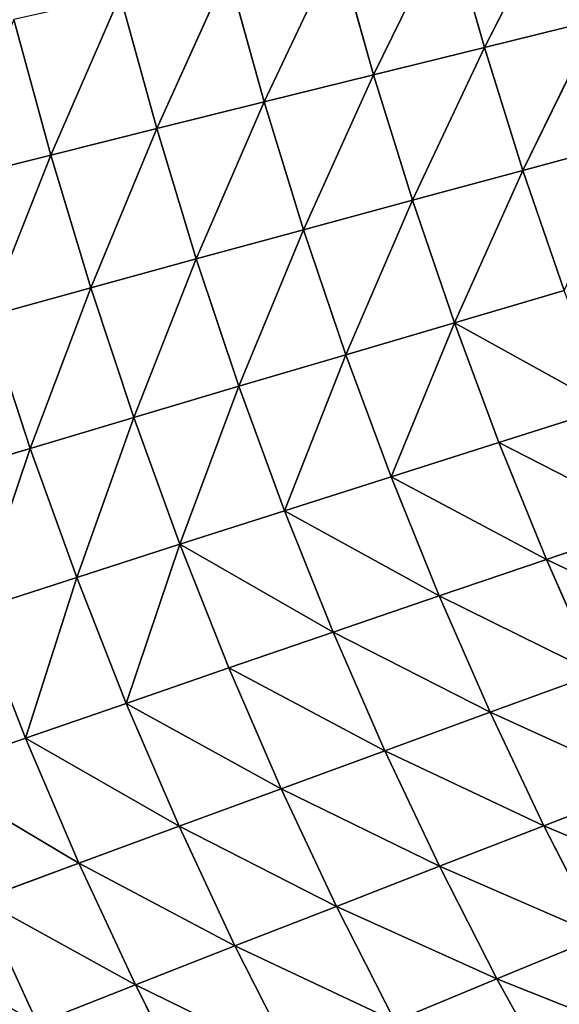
# Model space of a CAD drawing. Extents: x 0 to 500, y 0 to 390.
# Tile 200 of 256: x 63 to 80, y 123 to 154. Entities that reach past the tile are written whole.
import ezdxf

# ---------------------------------------------------------------- set-up
doc = ezdxf.new("R2010")
doc.units = 0
doc.header["$LTSCALE"] = 25.4
doc.layers.get('0').update_dxf_attribs({"linetype": 'CONTINUOUS'})

# ---------------------------------------------------------------- blocks, each defined once
blk = doc.blocks.new('ATLANTA505_-_S_STL')
at = {"color": 0}
for p, q in [((63.228, 55.001, 258.127), (60.126, 57.144, 259.207)), ((63.228, 55.001, 258.127), (60.126, 57.144, 259.207)), ((61.815, 57.135, 263.194), (64.901, 54.989, 262.049)), ((61.815, 57.135, 263.194), (64.901, 54.989, 262.049)), ((61.815, 57.135, 263.194), (63.606, 57.135, 267.081)), ((61.815, 57.135, 263.194), (63.606, 57.135, 267.081)), ((66.674, 54.986, 265.873), (63.606, 57.135, 267.081)), ((66.674, 54.986, 265.873), (63.606, 57.135, 267.081)), ((63.375, 53.034, 249.03), (60.185, 55.053, 249.986)), ((63.375, 53.034, 249.03), (60.185, 55.053, 249.986)), ((64.834, 53.001, 253.079), (61.656, 55.022, 254.106)), ((61.656, 55.022, 254.106), (63.228, 55.001, 258.127)), ((61.656, 55.022, 254.106), (63.228, 55.001, 258.127)), ((63.375, 53.034, 249.03), (61.656, 55.022, 254.106)), ((64.834, 53.001, 253.079), (61.656, 55.022, 254.106)), ((63.375, 53.034, 249.03), (61.656, 55.022, 254.106)), ((66.391, 52.978, 257.032), (63.228, 55.001, 258.127)), ((63.228, 55.001, 258.127), (64.901, 54.989, 262.049)), ((63.228, 55.001, 258.127), (64.901, 54.989, 262.049)), ((64.834, 53.001, 253.079), (63.228, 55.001, 258.127)), ((66.391, 52.978, 257.032), (63.228, 55.001, 258.127)), ((64.834, 53.001, 253.079), (63.228, 55.001, 258.127)), ((64.901, 54.989, 262.049), (68.047, 52.964, 260.888)), ((64.901, 54.989, 262.049), (68.047, 52.964, 260.888)), ((64.901, 54.989, 262.049), (66.674, 54.986, 265.873)), ((64.901, 54.989, 262.049), (66.674, 54.986, 265.873)), ((66.674, 54.986, 265.873), (68.547, 54.992, 269.597)), ((66.674, 54.986, 265.873), (68.547, 54.992, 269.597)), ((69.801, 52.958, 264.647), (66.674, 54.986, 265.873)), ((69.801, 52.958, 264.647), (66.674, 54.986, 265.873)), ((64.02, 51.227, 239.822), (60.754, 53.128, 240.642)), ((64.02, 51.227, 239.822), (60.754, 53.128, 240.642)), ((64.02, 51.227, 239.822), (62.014, 53.076, 244.884)), ((62.014, 53.076, 244.884), (65.273, 51.174, 243.988)), ((64.02, 51.227, 239.822), (62.014, 53.076, 244.884)), ((62.014, 53.076, 244.884), (65.273, 51.174, 243.988)), ((62.014, 53.076, 244.884), (63.375, 53.034, 249.03)), ((62.014, 53.076, 244.884), (63.375, 53.034, 249.03)), ((66.623, 51.13, 248.061), (63.375, 53.034, 249.03)), ((63.375, 53.034, 249.03), (64.834, 53.001, 253.079)), ((63.375, 53.034, 249.03), (64.834, 53.001, 253.079)), ((65.273, 51.174, 243.988), (63.375, 53.034, 249.03)), ((66.623, 51.13, 248.061), (63.375, 53.034, 249.03)), ((65.273, 51.174, 243.988), (63.375, 53.034, 249.03)), ((68.069, 51.096, 252.039), (64.834, 53.001, 253.079)), ((64.834, 53.001, 253.079), (66.391, 52.978, 257.032)), ((64.834, 53.001, 253.079), (66.391, 52.978, 257.032)), ((66.623, 51.13, 248.061), (64.834, 53.001, 253.079)), ((68.069, 51.096, 252.039), (64.834, 53.001, 253.079)), ((66.623, 51.13, 248.061), (64.834, 53.001, 253.079)), ((69.611, 51.071, 255.922), (66.391, 52.978, 257.032)), ((66.391, 52.978, 257.032), (68.047, 52.964, 260.888)), ((66.391, 52.978, 257.032), (68.047, 52.964, 260.888)), ((68.069, 51.096, 252.039), (66.391, 52.978, 257.032)), ((69.611, 51.071, 255.922), (66.391, 52.978, 257.032)), ((68.069, 51.096, 252.039), (66.391, 52.978, 257.032)), ((68.047, 52.964, 260.888), (71.249, 51.055, 259.711)), ((68.047, 52.964, 260.888), (71.249, 51.055, 259.711)), ((68.047, 52.964, 260.888), (69.801, 52.958, 264.647)), ((68.047, 52.964, 260.888), (69.801, 52.958, 264.647)), ((69.801, 52.958, 264.647), (71.653, 52.961, 268.31)), ((69.801, 52.958, 264.647), (71.653, 52.961, 268.31)), ((72.983, 51.047, 263.406), (69.801, 52.958, 264.647)), ((72.983, 51.047, 263.406), (69.801, 52.958, 264.647)), ((62.864, 51.289, 235.561), (64.02, 51.227, 239.822)), ((62.864, 51.289, 235.561), (64.02, 51.227, 239.822)), ((67.344, 49.435, 238.991), (64.02, 51.227, 239.822)), ((64.02, 51.227, 239.822), (65.273, 51.174, 243.988)), ((64.02, 51.227, 239.822), (65.273, 51.174, 243.988)), ((66.194, 49.498, 234.809), (64.02, 51.227, 239.822)), ((67.344, 49.435, 238.991), (64.02, 51.227, 239.822)), ((66.194, 49.498, 234.809), (64.02, 51.227, 239.822)), ((67.344, 49.435, 238.991), (65.273, 51.174, 243.988)), ((65.273, 51.174, 243.988), (68.588, 49.382, 243.082)), ((67.344, 49.435, 238.991), (65.273, 51.174, 243.988)), ((65.273, 51.174, 243.988), (68.588, 49.382, 243.082)), ((65.273, 51.174, 243.988), (66.623, 51.13, 248.061)), ((65.273, 51.174, 243.988), (66.623, 51.13, 248.061)), ((69.926, 49.338, 247.08), (66.623, 51.13, 248.061)), ((66.623, 51.13, 248.061), (68.069, 51.096, 252.039)), ((66.623, 51.13, 248.061), (68.069, 51.096, 252.039)), ((68.588, 49.382, 243.082), (66.623, 51.13, 248.061)), ((69.926, 49.338, 247.08), (66.623, 51.13, 248.061)), ((68.588, 49.382, 243.082), (66.623, 51.13, 248.061)), ((71.358, 49.302, 250.986), (68.069, 51.096, 252.039)), ((68.069, 51.096, 252.039), (69.611, 51.071, 255.922)), ((68.069, 51.096, 252.039), (69.611, 51.071, 255.922)), ((69.926, 49.338, 247.08), (68.069, 51.096, 252.039)), ((71.358, 49.302, 250.986), (68.069, 51.096, 252.039)), ((69.926, 49.338, 247.08), (68.069, 51.096, 252.039)), ((72.883, 49.276, 254.799), (69.611, 51.071, 255.922)), ((69.611, 51.071, 255.922), (71.249, 51.055, 259.711)), ((69.611, 51.071, 255.922), (71.249, 51.055, 259.711)), ((72.883, 49.276, 254.799), (69.611, 51.071, 255.922)), ((71.249, 51.055, 259.711), (74.502, 49.258, 258.52)), ((71.249, 51.055, 259.711), (74.502, 49.258, 258.52)), ((71.249, 51.055, 259.711), (72.983, 51.047, 263.406)), ((71.249, 51.055, 259.711), (72.983, 51.047, 263.406)), ((72.983, 51.047, 263.406), (74.812, 51.048, 267.005)), ((72.983, 51.047, 263.406), (74.812, 51.048, 267.005)), ((76.214, 49.249, 262.148), (72.983, 51.047, 263.406)), ((76.214, 49.249, 262.148), (72.983, 51.047, 263.406)), ((78.019, 49.248, 265.683), (74.812, 51.048, 267.005)), ((78.019, 49.248, 265.683), (74.812, 51.048, 267.005)), ((66.194, 49.498, 234.809), (67.344, 49.435, 238.991)), ((66.194, 49.498, 234.809), (67.344, 49.435, 238.991)), ((70.721, 47.749, 238.152), (67.344, 49.435, 238.991)), ((67.344, 49.435, 238.991), (68.588, 49.382, 243.082)), ((67.344, 49.435, 238.991), (68.588, 49.382, 243.082)), ((69.58, 47.811, 234.048), (67.344, 49.435, 238.991)), ((70.721, 47.749, 238.152), (67.344, 49.435, 238.991)), ((69.58, 47.811, 234.048), (67.344, 49.435, 238.991)), ((70.721, 47.749, 238.152), (68.588, 49.382, 243.082)), ((68.588, 49.382, 243.082), (71.955, 47.695, 242.165)), ((70.721, 47.749, 238.152), (68.588, 49.382, 243.082)), ((68.588, 49.382, 243.082), (71.955, 47.695, 242.165)), ((68.588, 49.382, 243.082), (69.926, 49.338, 247.08)), ((68.588, 49.382, 243.082), (69.926, 49.338, 247.08)), ((73.28, 47.651, 246.088), (69.926, 49.338, 247.08)), ((69.926, 49.338, 247.08), (71.358, 49.302, 250.986)), ((69.926, 49.338, 247.08), (71.358, 49.302, 250.986)), ((71.955, 47.695, 242.165), (69.926, 49.338, 247.08)), ((73.28, 47.651, 246.088), (69.926, 49.338, 247.08)), ((71.955, 47.695, 242.165), (69.926, 49.338, 247.08)), ((74.697, 47.615, 249.92), (71.358, 49.302, 250.986)), ((71.358, 49.302, 250.986), (72.883, 49.276, 254.799)), ((71.358, 49.302, 250.986), (72.883, 49.276, 254.799)), ((73.28, 47.651, 246.088), (71.358, 49.302, 250.986)), ((74.697, 47.615, 249.92), (71.358, 49.302, 250.986)), ((73.28, 47.651, 246.088), (71.358, 49.302, 250.986)), ((76.205, 47.588, 253.662), (72.883, 49.276, 254.799)), ((72.883, 49.276, 254.799), (74.502, 49.258, 258.52)), ((72.883, 49.276, 254.799), (74.502, 49.258, 258.52)), ((76.205, 47.588, 253.662), (72.883, 49.276, 254.799)), ((74.502, 49.258, 258.52), (77.804, 47.569, 257.314)), ((74.502, 49.258, 258.52), (77.804, 47.569, 257.314)), ((74.502, 49.258, 258.52), (76.214, 49.249, 262.148)), ((74.502, 49.258, 258.52), (76.214, 49.249, 262.148)), ((79.493, 47.558, 260.874), (76.214, 49.249, 262.148)), ((76.214, 49.249, 262.148), (78.019, 49.248, 265.683)), ((76.214, 49.249, 262.148), (78.019, 49.248, 265.683)), ((79.493, 47.558, 260.874), (76.214, 49.249, 262.148)), ((78.019, 49.248, 265.683), (79.917, 49.255, 269.125)), ((78.019, 49.248, 265.683), (79.917, 49.255, 269.125)), ((81.273, 47.555, 264.344), (78.019, 49.248, 265.683)), ((81.273, 47.555, 264.344), (78.019, 49.248, 265.683)), ((69.58, 47.811, 234.048), (70.721, 47.749, 238.152)), ((69.58, 47.811, 234.048), (70.721, 47.749, 238.152)), ((74.15, 46.163, 237.303), (70.721, 47.749, 238.152)), ((70.721, 47.749, 238.152), (71.955, 47.695, 242.165)), ((70.721, 47.749, 238.152), (71.955, 47.695, 242.165)), ((73.018, 46.224, 233.28), (70.721, 47.749, 238.152)), ((74.15, 46.163, 237.303), (70.721, 47.749, 238.152)), ((73.018, 46.224, 233.28), (70.721, 47.749, 238.152)), ((74.15, 46.163, 237.303), (71.955, 47.695, 242.165)), ((71.955, 47.695, 242.165), (75.372, 46.11, 241.238)), ((74.15, 46.163, 237.303), (71.955, 47.695, 242.165)), ((71.955, 47.695, 242.165), (75.372, 46.11, 241.238)), ((71.955, 47.695, 242.165), (73.28, 47.651, 246.088)), ((71.955, 47.695, 242.165), (73.28, 47.651, 246.088)), ((76.684, 46.065, 245.085), (73.28, 47.651, 246.088)), ((73.28, 47.651, 246.088), (74.697, 47.615, 249.92)), ((73.28, 47.651, 246.088), (74.697, 47.615, 249.92)), ((75.372, 46.11, 241.238), (73.28, 47.651, 246.088)), ((76.684, 46.065, 245.085), (73.28, 47.651, 246.088)), ((75.372, 46.11, 241.238), (73.28, 47.651, 246.088)), ((78.084, 46.029, 248.843), (74.697, 47.615, 249.92)), ((74.697, 47.615, 249.92), (76.205, 47.588, 253.662)), ((74.697, 47.615, 249.92), (76.205, 47.588, 253.662)), ((76.684, 46.065, 245.085), (74.697, 47.615, 249.92)), ((78.084, 46.029, 248.843), (74.697, 47.615, 249.92)), ((76.684, 46.065, 245.085), (74.697, 47.615, 249.92)), ((79.573, 46.002, 252.513), (76.205, 47.588, 253.662)), ((76.205, 47.588, 253.662), (77.804, 47.569, 257.314)), ((76.205, 47.588, 253.662), (77.804, 47.569, 257.314)), ((79.573, 46.002, 252.513), (76.205, 47.588, 253.662)), ((77.804, 47.569, 257.314), (81.15, 45.982, 256.094)), ((77.804, 47.569, 257.314), (81.15, 45.982, 256.094)), ((77.804, 47.569, 257.314), (79.493, 47.558, 260.874)), ((77.804, 47.569, 257.314), (79.493, 47.558, 260.874)), ((82.816, 45.97, 259.586), (79.493, 47.558, 260.874)), ((79.493, 47.558, 260.874), (81.273, 47.555, 264.344)), ((79.493, 47.558, 260.874), (81.273, 47.555, 264.344)), ((82.816, 45.97, 259.586), (79.493, 47.558, 260.874)), ((73.018, 46.224, 233.28), (74.15, 46.163, 237.303)), ((73.018, 46.224, 233.28), (74.15, 46.163, 237.303)), ((77.627, 44.672, 236.446), (74.15, 46.163, 237.303)), ((74.15, 46.163, 237.303), (75.372, 46.11, 241.238)), ((74.15, 46.163, 237.303), (75.372, 46.11, 241.238)), ((76.505, 44.732, 232.504), (74.15, 46.163, 237.303)), ((77.627, 44.672, 236.446), (74.15, 46.163, 237.303)), ((76.505, 44.732, 232.504), (74.15, 46.163, 237.303)), ((77.627, 44.672, 236.446), (75.372, 46.11, 241.238)), ((75.372, 46.11, 241.238), (78.836, 44.62, 240.302)), ((77.627, 44.672, 236.446), (75.372, 46.11, 241.238)), ((75.372, 46.11, 241.238), (78.836, 44.62, 240.302)), ((75.372, 46.11, 241.238), (76.684, 46.065, 245.085)), ((75.372, 46.11, 241.238), (76.684, 46.065, 245.085)), ((80.132, 44.577, 244.072), (76.684, 46.065, 245.085)), ((76.684, 46.065, 245.085), (78.084, 46.029, 248.843)), ((76.684, 46.065, 245.085), (78.084, 46.029, 248.843)), ((78.836, 44.62, 240.302), (76.684, 46.065, 245.085)), ((80.132, 44.577, 244.072), (76.684, 46.065, 245.085)), ((78.836, 44.62, 240.302), (76.684, 46.065, 245.085)), ((81.515, 44.541, 247.755), (78.084, 46.029, 248.843)), ((78.084, 46.029, 248.843), (79.573, 46.002, 252.513)), ((78.084, 46.029, 248.843), (79.573, 46.002, 252.513)), ((81.515, 44.541, 247.755), (78.084, 46.029, 248.843)), ((82.983, 44.513, 251.351), (79.573, 46.002, 252.513)), ((79.573, 46.002, 252.513), (81.15, 45.982, 256.094)), ((79.573, 46.002, 252.513), (81.15, 45.982, 256.094)), ((82.983, 44.513, 251.351), (79.573, 46.002, 252.513)), ((76.505, 44.732, 232.504), (77.627, 44.672, 236.446)), ((76.505, 44.732, 232.504), (77.627, 44.672, 236.446)), ((81.15, 43.273, 235.58), (77.627, 44.672, 236.446)), ((77.627, 44.672, 236.446), (78.836, 44.62, 240.302)), ((77.627, 44.672, 236.446), (78.836, 44.62, 240.302)), ((80.039, 43.331, 231.72), (77.627, 44.672, 236.446)), ((81.15, 43.273, 235.58), (77.627, 44.672, 236.446)), ((80.039, 43.331, 231.72), (77.627, 44.672, 236.446)), ((81.15, 43.273, 235.58), (78.836, 44.62, 240.302)), ((78.836, 44.62, 240.302), (82.345, 43.222, 239.356)), ((81.15, 43.273, 235.58), (78.836, 44.62, 240.302)), ((78.836, 44.62, 240.302), (82.345, 43.222, 239.356)), ((78.836, 44.62, 240.302), (80.132, 44.577, 244.072)), ((78.836, 44.62, 240.302), (80.132, 44.577, 244.072))]:
    blk.add_line(p, q, dxfattribs=at)
mesh = blk.add_polyface(dxfattribs=at)
corners = [(58.794, 59.404, 264.323), (63.606, 57.135, 267.081), (61.815, 57.135, 263.194), (60.603, 59.407, 268.271)]
mesh.append_faces([[corners[k] for k in face] for face in [(0, 1, 2), (1, 0, 3)]], dxfattribs={"vtx0": -1, "color": 0})
mesh = blk.add_polyface(dxfattribs=at)
corners = [(60.126, 57.144, 259.207), (64.901, 54.989, 262.049), (63.228, 55.001, 258.127), (61.815, 57.135, 263.194)]
mesh.append_faces([[corners[k] for k in face] for face in [(0, 1, 2), (1, 0, 3)]], dxfattribs={"vtx0": -1, "color": 0})
mesh = blk.add_polyface(dxfattribs=at)
corners = [(60.126, 57.144, 259.207), (63.228, 55.001, 258.127), (61.656, 55.022, 254.106)]
mesh.append_faces([[corners[k] for k in face] for face in [(0, 1, 2)]], dxfattribs={"color": 0})
mesh = blk.add_polyface(dxfattribs=at)
corners = [(61.815, 57.135, 263.194), (66.674, 54.986, 265.873), (64.901, 54.989, 262.049), (63.606, 57.135, 267.081)]
mesh.append_faces([[corners[k] for k in face] for face in [(0, 1, 2), (1, 0, 3)]], dxfattribs={"vtx0": -1, "color": 0})
mesh = blk.add_polyface(dxfattribs=at)
corners = [(63.606, 57.135, 267.081), (68.547, 54.992, 269.597), (66.674, 54.986, 265.873), (65.5, 57.143, 270.866)]
mesh.append_faces([[corners[k] for k in face] for face in [(0, 1, 2), (1, 0, 3)]], dxfattribs={"vtx0": -1, "color": 0})
mesh = blk.add_polyface(dxfattribs=at)
corners = [(61.656, 55.022, 254.106), (63.375, 53.034, 249.03), (60.185, 55.053, 249.986)]
mesh.append_faces([[corners[k] for k in face] for face in [(0, 1, 2)]], dxfattribs={"color": 0})
mesh = blk.add_polyface(dxfattribs=at)
corners = [(60.185, 55.053, 249.986), (63.375, 53.034, 249.03), (62.014, 53.076, 244.884)]
mesh.append_faces([[corners[k] for k in face] for face in [(0, 1, 2)]], dxfattribs={"color": 0})
mesh = blk.add_polyface(dxfattribs=at)
corners = [(63.228, 55.001, 258.127), (64.834, 53.001, 253.079), (61.656, 55.022, 254.106)]
mesh.append_faces([[corners[k] for k in face] for face in [(0, 1, 2)]], dxfattribs={"color": 0})
mesh = blk.add_polyface(dxfattribs=at)
corners = [(61.656, 55.022, 254.106), (64.834, 53.001, 253.079), (63.375, 53.034, 249.03)]
mesh.append_faces([[corners[k] for k in face] for face in [(0, 1, 2)]], dxfattribs={"color": 0})
mesh = blk.add_polyface(dxfattribs=at)
corners = [(63.228, 55.001, 258.127), (68.047, 52.964, 260.888), (66.391, 52.978, 257.032), (64.901, 54.989, 262.049)]
mesh.append_faces([[corners[k] for k in face] for face in [(0, 1, 2), (1, 0, 3)]], dxfattribs={"vtx0": -1, "color": 0})
mesh = blk.add_polyface(dxfattribs=at)
corners = [(63.228, 55.001, 258.127), (66.391, 52.978, 257.032), (64.834, 53.001, 253.079)]
mesh.append_faces([[corners[k] for k in face] for face in [(0, 1, 2)]], dxfattribs={"color": 0})
mesh = blk.add_polyface(dxfattribs=at)
corners = [(64.901, 54.989, 262.049), (69.801, 52.958, 264.647), (68.047, 52.964, 260.888), (66.674, 54.986, 265.873)]
mesh.append_faces([[corners[k] for k in face] for face in [(0, 1, 2), (1, 0, 3)]], dxfattribs={"vtx0": -1, "color": 0})
mesh = blk.add_polyface(dxfattribs=at)
corners = [(66.674, 54.986, 265.873), (71.653, 52.961, 268.31), (69.801, 52.958, 264.647), (68.547, 54.992, 269.597)]
mesh.append_faces([[corners[k] for k in face] for face in [(0, 1, 2), (1, 0, 3)]], dxfattribs={"vtx0": -1, "color": 0})
mesh = blk.add_polyface(dxfattribs=at)
corners = [(62.014, 53.076, 244.884), (64.02, 51.227, 239.822), (60.754, 53.128, 240.642)]
mesh.append_faces([[corners[k] for k in face] for face in [(0, 1, 2)]], dxfattribs={"color": 0})
mesh = blk.add_polyface(dxfattribs=at)
corners = [(60.754, 53.128, 240.642), (64.02, 51.227, 239.822), (62.864, 51.289, 235.561)]
mesh.append_faces([[corners[k] for k in face] for face in [(0, 1, 2)]], dxfattribs={"color": 0})
mesh = blk.add_polyface(dxfattribs=at)
corners = [(62.014, 53.076, 244.884), (65.273, 51.174, 243.988), (64.02, 51.227, 239.822)]
mesh.append_faces([[corners[k] for k in face] for face in [(0, 1, 2)]], dxfattribs={"color": 0})
mesh = blk.add_polyface(dxfattribs=at)
corners = [(63.375, 53.034, 249.03), (65.273, 51.174, 243.988), (62.014, 53.076, 244.884)]
mesh.append_faces([[corners[k] for k in face] for face in [(0, 1, 2)]], dxfattribs={"color": 0})
mesh = blk.add_polyface(dxfattribs=at)
corners = [(64.834, 53.001, 253.079), (66.623, 51.13, 248.061), (63.375, 53.034, 249.03)]
mesh.append_faces([[corners[k] for k in face] for face in [(0, 1, 2)]], dxfattribs={"color": 0})
mesh = blk.add_polyface(dxfattribs=at)
corners = [(63.375, 53.034, 249.03), (66.623, 51.13, 248.061), (65.273, 51.174, 243.988)]
mesh.append_faces([[corners[k] for k in face] for face in [(0, 1, 2)]], dxfattribs={"color": 0})
mesh = blk.add_polyface(dxfattribs=at)
corners = [(66.391, 52.978, 257.032), (68.069, 51.096, 252.039), (64.834, 53.001, 253.079)]
mesh.append_faces([[corners[k] for k in face] for face in [(0, 1, 2)]], dxfattribs={"color": 0})
mesh = blk.add_polyface(dxfattribs=at)
corners = [(64.834, 53.001, 253.079), (68.069, 51.096, 252.039), (66.623, 51.13, 248.061)]
mesh.append_faces([[corners[k] for k in face] for face in [(0, 1, 2)]], dxfattribs={"color": 0})
mesh = blk.add_polyface(dxfattribs=at)
corners = [(66.391, 52.978, 257.032), (71.249, 51.055, 259.711), (69.611, 51.071, 255.922), (68.047, 52.964, 260.888)]
mesh.append_faces([[corners[k] for k in face] for face in [(0, 1, 2), (1, 0, 3)]], dxfattribs={"vtx0": -1, "color": 0})
mesh = blk.add_polyface(dxfattribs=at)
corners = [(66.391, 52.978, 257.032), (69.611, 51.071, 255.922), (68.069, 51.096, 252.039)]
mesh.append_faces([[corners[k] for k in face] for face in [(0, 1, 2)]], dxfattribs={"color": 0})
mesh = blk.add_polyface(dxfattribs=at)
corners = [(68.047, 52.964, 260.888), (72.983, 51.047, 263.406), (71.249, 51.055, 259.711), (69.801, 52.958, 264.647)]
mesh.append_faces([[corners[k] for k in face] for face in [(0, 1, 2), (1, 0, 3)]], dxfattribs={"vtx0": -1, "color": 0})
mesh = blk.add_polyface(dxfattribs=at)
corners = [(69.801, 52.958, 264.647), (74.812, 51.048, 267.005), (72.983, 51.047, 263.406), (71.653, 52.961, 268.31)]
mesh.append_faces([[corners[k] for k in face] for face in [(0, 1, 2), (1, 0, 3)]], dxfattribs={"vtx0": -1, "color": 0})
mesh = blk.add_polyface(dxfattribs=at)
corners = [(64.02, 51.227, 239.822), (66.194, 49.498, 234.809), (62.864, 51.289, 235.561)]
mesh.append_faces([[corners[k] for k in face] for face in [(0, 1, 2)]], dxfattribs={"color": 0})
mesh = blk.add_polyface(dxfattribs=at)
corners = [(65.273, 51.174, 243.988), (67.344, 49.435, 238.991), (64.02, 51.227, 239.822)]
mesh.append_faces([[corners[k] for k in face] for face in [(0, 1, 2)]], dxfattribs={"color": 0})
mesh = blk.add_polyface(dxfattribs=at)
corners = [(64.02, 51.227, 239.822), (67.344, 49.435, 238.991), (66.194, 49.498, 234.809)]
mesh.append_faces([[corners[k] for k in face] for face in [(0, 1, 2)]], dxfattribs={"color": 0})
mesh = blk.add_polyface(dxfattribs=at)
corners = [(65.273, 51.174, 243.988), (68.588, 49.382, 243.082), (67.344, 49.435, 238.991)]
mesh.append_faces([[corners[k] for k in face] for face in [(0, 1, 2)]], dxfattribs={"color": 0})
mesh = blk.add_polyface(dxfattribs=at)
corners = [(66.623, 51.13, 248.061), (68.588, 49.382, 243.082), (65.273, 51.174, 243.988)]
mesh.append_faces([[corners[k] for k in face] for face in [(0, 1, 2)]], dxfattribs={"color": 0})
mesh = blk.add_polyface(dxfattribs=at)
corners = [(68.069, 51.096, 252.039), (69.926, 49.338, 247.08), (66.623, 51.13, 248.061)]
mesh.append_faces([[corners[k] for k in face] for face in [(0, 1, 2)]], dxfattribs={"color": 0})
mesh = blk.add_polyface(dxfattribs=at)
corners = [(66.623, 51.13, 248.061), (69.926, 49.338, 247.08), (68.588, 49.382, 243.082)]
mesh.append_faces([[corners[k] for k in face] for face in [(0, 1, 2)]], dxfattribs={"color": 0})
mesh = blk.add_polyface(dxfattribs=at)
corners = [(68.069, 51.096, 252.039), (72.883, 49.276, 254.799), (71.358, 49.302, 250.986), (69.611, 51.071, 255.922)]
mesh.append_faces([[corners[k] for k in face] for face in [(0, 1, 2), (1, 0, 3)]], dxfattribs={"vtx0": -1, "color": 0})
mesh = blk.add_polyface(dxfattribs=at)
corners = [(68.069, 51.096, 252.039), (71.358, 49.302, 250.986), (69.926, 49.338, 247.08)]
mesh.append_faces([[corners[k] for k in face] for face in [(0, 1, 2)]], dxfattribs={"color": 0})
mesh = blk.add_polyface(dxfattribs=at)
corners = [(69.611, 51.071, 255.922), (74.502, 49.258, 258.52), (72.883, 49.276, 254.799), (71.249, 51.055, 259.711)]
mesh.append_faces([[corners[k] for k in face] for face in [(0, 1, 2), (1, 0, 3)]], dxfattribs={"vtx0": -1, "color": 0})
mesh = blk.add_polyface(dxfattribs=at)
corners = [(71.249, 51.055, 259.711), (76.214, 49.249, 262.148), (74.502, 49.258, 258.52), (72.983, 51.047, 263.406)]
mesh.append_faces([[corners[k] for k in face] for face in [(0, 1, 2), (1, 0, 3)]], dxfattribs={"vtx0": -1, "color": 0})
mesh = blk.add_polyface(dxfattribs=at)
corners = [(72.983, 51.047, 263.406), (78.019, 49.248, 265.683), (76.214, 49.249, 262.148), (74.812, 51.048, 267.005)]
mesh.append_faces([[corners[k] for k in face] for face in [(0, 1, 2), (1, 0, 3)]], dxfattribs={"vtx0": -1, "color": 0})
mesh = blk.add_polyface(dxfattribs=at)
corners = [(74.812, 51.048, 267.005), (79.917, 49.255, 269.125), (78.019, 49.248, 265.683), (76.735, 51.057, 270.51)]
mesh.append_faces([[corners[k] for k in face] for face in [(0, 1, 2), (1, 0, 3)]], dxfattribs={"vtx0": -1, "color": 0})
mesh = blk.add_polyface(dxfattribs=at)
corners = [(67.344, 49.435, 238.991), (69.58, 47.811, 234.048), (66.194, 49.498, 234.809)]
mesh.append_faces([[corners[k] for k in face] for face in [(0, 1, 2)]], dxfattribs={"color": 0})
mesh = blk.add_polyface(dxfattribs=at)
corners = [(68.588, 49.382, 243.082), (70.721, 47.749, 238.152), (67.344, 49.435, 238.991)]
mesh.append_faces([[corners[k] for k in face] for face in [(0, 1, 2)]], dxfattribs={"color": 0})
mesh = blk.add_polyface(dxfattribs=at)
corners = [(67.344, 49.435, 238.991), (70.721, 47.749, 238.152), (69.58, 47.811, 234.048)]
mesh.append_faces([[corners[k] for k in face] for face in [(0, 1, 2)]], dxfattribs={"color": 0})
mesh = blk.add_polyface(dxfattribs=at)
corners = [(68.588, 49.382, 243.082), (71.955, 47.695, 242.165), (70.721, 47.749, 238.152)]
mesh.append_faces([[corners[k] for k in face] for face in [(0, 1, 2)]], dxfattribs={"color": 0})
mesh = blk.add_polyface(dxfattribs=at)
corners = [(69.926, 49.338, 247.08), (71.955, 47.695, 242.165), (68.588, 49.382, 243.082)]
mesh.append_faces([[corners[k] for k in face] for face in [(0, 1, 2)]], dxfattribs={"color": 0})
mesh = blk.add_polyface(dxfattribs=at)
corners = [(71.358, 49.302, 250.986), (73.28, 47.651, 246.088), (69.926, 49.338, 247.08)]
mesh.append_faces([[corners[k] for k in face] for face in [(0, 1, 2)]], dxfattribs={"color": 0})
mesh = blk.add_polyface(dxfattribs=at)
corners = [(69.926, 49.338, 247.08), (73.28, 47.651, 246.088), (71.955, 47.695, 242.165)]
mesh.append_faces([[corners[k] for k in face] for face in [(0, 1, 2)]], dxfattribs={"color": 0})
mesh = blk.add_polyface(dxfattribs=at)
corners = [(71.358, 49.302, 250.986), (76.205, 47.588, 253.662), (74.697, 47.615, 249.92), (72.883, 49.276, 254.799)]
mesh.append_faces([[corners[k] for k in face] for face in [(0, 1, 2), (1, 0, 3)]], dxfattribs={"vtx0": -1, "color": 0})
mesh = blk.add_polyface(dxfattribs=at)
corners = [(71.358, 49.302, 250.986), (74.697, 47.615, 249.92), (73.28, 47.651, 246.088)]
mesh.append_faces([[corners[k] for k in face] for face in [(0, 1, 2)]], dxfattribs={"color": 0})
mesh = blk.add_polyface(dxfattribs=at)
corners = [(72.883, 49.276, 254.799), (77.804, 47.569, 257.314), (76.205, 47.588, 253.662), (74.502, 49.258, 258.52)]
mesh.append_faces([[corners[k] for k in face] for face in [(0, 1, 2), (1, 0, 3)]], dxfattribs={"vtx0": -1, "color": 0})
mesh = blk.add_polyface(dxfattribs=at)
corners = [(74.502, 49.258, 258.52), (79.493, 47.558, 260.874), (77.804, 47.569, 257.314), (76.214, 49.249, 262.148)]
mesh.append_faces([[corners[k] for k in face] for face in [(0, 1, 2), (1, 0, 3)]], dxfattribs={"vtx0": -1, "color": 0})
mesh = blk.add_polyface(dxfattribs=at)
corners = [(76.214, 49.249, 262.148), (81.273, 47.555, 264.344), (79.493, 47.558, 260.874), (78.019, 49.248, 265.683)]
mesh.append_faces([[corners[k] for k in face] for face in [(0, 1, 2), (1, 0, 3)]], dxfattribs={"vtx0": -1, "color": 0})
mesh = blk.add_polyface(dxfattribs=at)
corners = [(78.019, 49.248, 265.683), (83.143, 47.56, 267.723), (81.273, 47.555, 264.344), (79.917, 49.255, 269.125)]
mesh.append_faces([[corners[k] for k in face] for face in [(0, 1, 2), (1, 0, 3)]], dxfattribs={"vtx0": -1, "color": 0})
mesh = blk.add_polyface(dxfattribs=at)
corners = [(70.721, 47.749, 238.152), (73.018, 46.224, 233.28), (69.58, 47.811, 234.048)]
mesh.append_faces([[corners[k] for k in face] for face in [(0, 1, 2)]], dxfattribs={"color": 0})
mesh = blk.add_polyface(dxfattribs=at)
corners = [(71.955, 47.695, 242.165), (74.15, 46.163, 237.303), (70.721, 47.749, 238.152)]
mesh.append_faces([[corners[k] for k in face] for face in [(0, 1, 2)]], dxfattribs={"color": 0})
mesh = blk.add_polyface(dxfattribs=at)
corners = [(70.721, 47.749, 238.152), (74.15, 46.163, 237.303), (73.018, 46.224, 233.28)]
mesh.append_faces([[corners[k] for k in face] for face in [(0, 1, 2)]], dxfattribs={"color": 0})
mesh = blk.add_polyface(dxfattribs=at)
corners = [(71.955, 47.695, 242.165), (75.372, 46.11, 241.238), (74.15, 46.163, 237.303)]
mesh.append_faces([[corners[k] for k in face] for face in [(0, 1, 2)]], dxfattribs={"color": 0})
mesh = blk.add_polyface(dxfattribs=at)
corners = [(73.28, 47.651, 246.088), (75.372, 46.11, 241.238), (71.955, 47.695, 242.165)]
mesh.append_faces([[corners[k] for k in face] for face in [(0, 1, 2)]], dxfattribs={"color": 0})
mesh = blk.add_polyface(dxfattribs=at)
corners = [(74.697, 47.615, 249.92), (76.684, 46.065, 245.085), (73.28, 47.651, 246.088)]
mesh.append_faces([[corners[k] for k in face] for face in [(0, 1, 2)]], dxfattribs={"color": 0})
mesh = blk.add_polyface(dxfattribs=at)
corners = [(73.28, 47.651, 246.088), (76.684, 46.065, 245.085), (75.372, 46.11, 241.238)]
mesh.append_faces([[corners[k] for k in face] for face in [(0, 1, 2)]], dxfattribs={"color": 0})
mesh = blk.add_polyface(dxfattribs=at)
corners = [(74.697, 47.615, 249.92), (79.573, 46.002, 252.513), (78.084, 46.029, 248.843), (76.205, 47.588, 253.662)]
mesh.append_faces([[corners[k] for k in face] for face in [(0, 1, 2), (1, 0, 3)]], dxfattribs={"vtx0": -1, "color": 0})
mesh = blk.add_polyface(dxfattribs=at)
corners = [(74.697, 47.615, 249.92), (78.084, 46.029, 248.843), (76.684, 46.065, 245.085)]
mesh.append_faces([[corners[k] for k in face] for face in [(0, 1, 2)]], dxfattribs={"color": 0})
mesh = blk.add_polyface(dxfattribs=at)
corners = [(76.205, 47.588, 253.662), (81.15, 45.982, 256.094), (79.573, 46.002, 252.513), (77.804, 47.569, 257.314)]
mesh.append_faces([[corners[k] for k in face] for face in [(0, 1, 2), (1, 0, 3)]], dxfattribs={"vtx0": -1, "color": 0})
mesh = blk.add_polyface(dxfattribs=at)
corners = [(77.804, 47.569, 257.314), (82.816, 45.97, 259.586), (81.15, 45.982, 256.094), (79.493, 47.558, 260.874)]
mesh.append_faces([[corners[k] for k in face] for face in [(0, 1, 2), (1, 0, 3)]], dxfattribs={"vtx0": -1, "color": 0})
mesh = blk.add_polyface(dxfattribs=at)
corners = [(79.493, 47.558, 260.874), (84.569, 45.966, 262.99), (82.816, 45.97, 259.586), (81.273, 47.555, 264.344)]
mesh.append_faces([[corners[k] for k in face] for face in [(0, 1, 2), (1, 0, 3)]], dxfattribs={"vtx0": -1, "color": 0})
mesh = blk.add_polyface(dxfattribs=at)
corners = [(74.15, 46.163, 237.303), (76.505, 44.732, 232.504), (73.018, 46.224, 233.28)]
mesh.append_faces([[corners[k] for k in face] for face in [(0, 1, 2)]], dxfattribs={"color": 0})
mesh = blk.add_polyface(dxfattribs=at)
corners = [(75.372, 46.11, 241.238), (77.627, 44.672, 236.446), (74.15, 46.163, 237.303)]
mesh.append_faces([[corners[k] for k in face] for face in [(0, 1, 2)]], dxfattribs={"color": 0})
mesh = blk.add_polyface(dxfattribs=at)
corners = [(74.15, 46.163, 237.303), (77.627, 44.672, 236.446), (76.505, 44.732, 232.504)]
mesh.append_faces([[corners[k] for k in face] for face in [(0, 1, 2)]], dxfattribs={"color": 0})
mesh = blk.add_polyface(dxfattribs=at)
corners = [(75.372, 46.11, 241.238), (78.836, 44.62, 240.302), (77.627, 44.672, 236.446)]
mesh.append_faces([[corners[k] for k in face] for face in [(0, 1, 2)]], dxfattribs={"color": 0})
mesh = blk.add_polyface(dxfattribs=at)
corners = [(76.684, 46.065, 245.085), (78.836, 44.62, 240.302), (75.372, 46.11, 241.238)]
mesh.append_faces([[corners[k] for k in face] for face in [(0, 1, 2)]], dxfattribs={"color": 0})
mesh = blk.add_polyface(dxfattribs=at)
corners = [(76.684, 46.065, 245.085), (81.515, 44.541, 247.755), (80.132, 44.577, 244.072), (78.084, 46.029, 248.843)]
mesh.append_faces([[corners[k] for k in face] for face in [(0, 1, 2), (1, 0, 3)]], dxfattribs={"vtx0": -1, "color": 0})
mesh = blk.add_polyface(dxfattribs=at)
corners = [(76.684, 46.065, 245.085), (80.132, 44.577, 244.072), (78.836, 44.62, 240.302)]
mesh.append_faces([[corners[k] for k in face] for face in [(0, 1, 2)]], dxfattribs={"color": 0})
mesh = blk.add_polyface(dxfattribs=at)
corners = [(78.084, 46.029, 248.843), (82.983, 44.513, 251.351), (81.515, 44.541, 247.755), (79.573, 46.002, 252.513)]
mesh.append_faces([[corners[k] for k in face] for face in [(0, 1, 2), (1, 0, 3)]], dxfattribs={"vtx0": -1, "color": 0})
mesh = blk.add_polyface(dxfattribs=at)
corners = [(79.573, 46.002, 252.513), (84.538, 44.493, 254.861), (82.983, 44.513, 251.351), (81.15, 45.982, 256.094)]
mesh.append_faces([[corners[k] for k in face] for face in [(0, 1, 2), (1, 0, 3)]], dxfattribs={"vtx0": -1, "color": 0})
mesh = blk.add_polyface(dxfattribs=at)
corners = [(77.627, 44.672, 236.446), (80.039, 43.331, 231.72), (76.505, 44.732, 232.504)]
mesh.append_faces([[corners[k] for k in face] for face in [(0, 1, 2)]], dxfattribs={"color": 0})
mesh = blk.add_polyface(dxfattribs=at)
corners = [(78.836, 44.62, 240.302), (81.15, 43.273, 235.58), (77.627, 44.672, 236.446)]
mesh.append_faces([[corners[k] for k in face] for face in [(0, 1, 2)]], dxfattribs={"color": 0})
mesh = blk.add_polyface(dxfattribs=at)
corners = [(77.627, 44.672, 236.446), (81.15, 43.273, 235.58), (80.039, 43.331, 231.72)]
mesh.append_faces([[corners[k] for k in face] for face in [(0, 1, 2)]], dxfattribs={"color": 0})
mesh = blk.add_polyface(dxfattribs=at)
corners = [(78.836, 44.62, 240.302), (82.345, 43.222, 239.356), (81.15, 43.273, 235.58)]
mesh.append_faces([[corners[k] for k in face] for face in [(0, 1, 2)]], dxfattribs={"color": 0})
mesh = blk.add_polyface(dxfattribs=at)
corners = [(80.132, 44.577, 244.072), (82.345, 43.222, 239.356), (78.836, 44.62, 240.302)]
mesh.append_faces([[corners[k] for k in face] for face in [(0, 1, 2)]], dxfattribs={"color": 0})

msp = doc.modelspace()

# ---------------------------------------------------------------- block references
at = {"color": 254, "extrusion": (0, -1, 1.11022e-16)}
msp.add_blockref('ATLANTA505_-_S_STL', (-0.149, -0.01, -389.852), dxfattribs=at)

doc.saveas('drawing.dxf')
